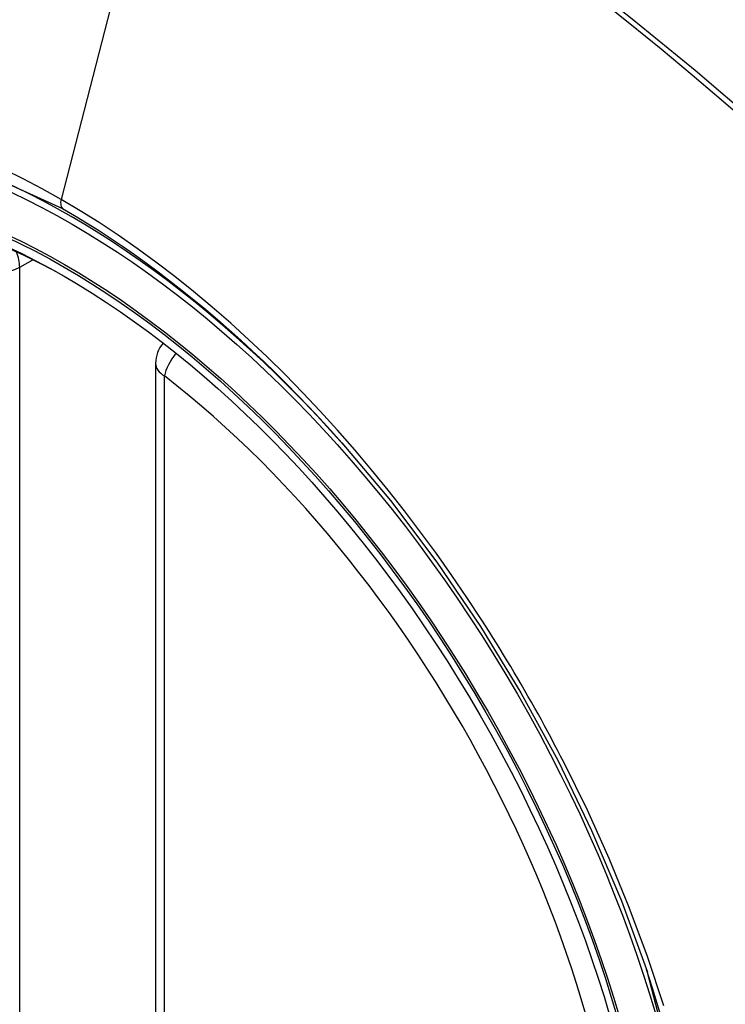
# Model space of a CAD drawing. Header units: inches. Extents: x 326.8 to 385.5, y 123.9 to 183.2.
# Tile 44 of 68: x 329.599 to 329.87, y 174.616 to 174.994. Entities that reach past the tile are written whole.
import ezdxf

# ---------------------------------------------------------------- set-up
doc = ezdxf.new("R2010")
doc.units = ezdxf.units.IN
doc.header["$MEASUREMENT"] = 0
doc.layers.add('Visible Edges(ANSI)', color=7, linetype='Continuous', lineweight=25)
doc.layers.add('Visible Tangent Edges(ANSI)', color=7, linetype='Continuous', lineweight=25)

msp = doc.modelspace()

# ---------------------------------------------------------------- linework, layer by layer
at = {"layer": 'Visible Edges(ANSI)'}
msp.add_line((329.6515605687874, 174.8617612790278), (329.6515605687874, 174.3770880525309), dxfattribs=at)
at = {"layer": 'Visible Edges(ANSI)', "flags": 128}
msp.add_lwpolyline([(329.7230788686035, 174.8313046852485), (329.7417906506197, 174.8090281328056), (329.7596393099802, 174.7854138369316), (329.7764237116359, 174.7607229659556), (329.7919721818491, 174.7352332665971), (329.8062333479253, 174.7090572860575), (329.8191261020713, 174.6823512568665), (329.8305799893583, 174.6552503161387), (329.8405282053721, 174.62787646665)], dxfattribs=at)
at = {"layer": 'Visible Edges(ANSI)'}
msp.add_arc((329.6633715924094, 174.8617612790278), 0.0118110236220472, 138.7604623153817, 180, dxfattribs=at)
for centre, major_axis, ratio, start_param, end_param in [((329.7246170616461, 174.1340270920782), (-0.6496062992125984, 1.125151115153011), 0.5773502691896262, 5.161526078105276, 5.834048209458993), ((329.6198733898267, 174.6361001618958), (0.1574803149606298, -0.2727639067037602), 0.577350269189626, 2.363976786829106, 7.060801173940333)]:
    msp.add_ellipse(centre, major_axis=major_axis, ratio=ratio, start_param=start_param, end_param=end_param, dxfattribs=at)
msp.add_ellipse((329.61639353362, 174.6340910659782), major_axis=(-0.1599409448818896, 0.2770258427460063), ratio=0.577350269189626, dxfattribs=at)
at = {"layer": 'Visible Tangent Edges(ANSI)'}
for p, q in [((329.6631644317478, 175.1104482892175), (329.6152669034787, 174.9247737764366)), ((329.5993422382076, 174.8987286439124), (329.6043328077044, 174.9016099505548)), ((329.5993422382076, 174.4140554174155), (329.5993422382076, 174.8987286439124)), ((329.6550199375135, 174.3722662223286), (329.6550199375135, 174.8569394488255))]:
    msp.add_line(p, q, dxfattribs=at)
at = {"layer": 'Visible Tangent Edges(ANSI)', "flags": 128}
for points in [[(329.8828625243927, 174.9537596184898), (329.8588967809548, 174.9742590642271), (329.8347596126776, 174.9940863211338), (329.8104798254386, 175.0132175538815), (329.7860864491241, 175.0316297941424), (329.7616088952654, 175.0493020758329), (329.7370764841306, 175.0662161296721), (329.7125223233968, 175.0823519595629), (329.687982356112, 175.097691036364), (329.6634526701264, 175.1122373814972), (329.6389245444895, 175.1259975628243), (329.6143911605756, 175.138976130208), (329.5898679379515, 175.1511604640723), (329.5653835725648, 175.162534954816), (329.5409667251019, 175.1730846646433), (329.5166460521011, 175.1827946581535), (329.4924503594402, 175.1916512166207), (329.4684074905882, 175.1996464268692), (329.4445442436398, 175.206774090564), (329.4208874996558, 175.2130280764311), (329.3974469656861, 175.218406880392), (329.3742184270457, 175.2229143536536)], [(329.6631644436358, 175.1104482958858), (329.6753882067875, 175.1032916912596), (329.6876143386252, 175.0959350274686), (329.6998426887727, 175.0883781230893), (329.712073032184, 175.0806206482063), (329.7243051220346, 175.0726623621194), (329.7365355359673, 175.0645049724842), (329.7487583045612, 175.0561520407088), (329.7609697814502, 175.0476060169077), (329.7731662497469, 175.0388693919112), (329.7853441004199, 175.0299445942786), (329.797499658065, 175.0208340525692), (329.8096292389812, 175.0115404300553), (329.8217292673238, 175.002066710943), (329.8337961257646, 174.9924160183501), (329.8458262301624, 174.9825913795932), (329.8578160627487, 174.9725959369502), (329.869762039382, 174.9624328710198), (329.881660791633, 174.9521055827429)], [(329.4069954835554, 174.5968843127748), (329.3828616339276, 174.6659560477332), (329.3694156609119, 174.7335450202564), (329.3672672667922, 174.7966160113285), (329.3765204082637, 174.8520417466), (329.3968073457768, 174.8974979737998), (329.4270707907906, 174.9307041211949), (329.466014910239, 174.9501687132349), (329.5119818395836, 174.9551475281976), (329.562646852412, 174.9453737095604), (329.6157675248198, 174.9213244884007)], [(329.6152669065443, 174.9247737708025), (329.6079584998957, 174.9288675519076), (329.6006423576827, 174.9327154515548), (329.5933277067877, 174.9363139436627)], [(329.7768892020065, 174.7631577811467), (329.7712229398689, 174.7717805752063), (329.7654165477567, 174.7802974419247), (329.7594779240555, 174.788697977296), (329.7534148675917, 174.7969717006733), (329.7472352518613, 174.8051082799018), (329.740946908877, 174.8130972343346), (329.7345577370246, 174.8209281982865), (329.7280755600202, 174.8285907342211), (329.7215076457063, 174.8360754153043), (329.7148541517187, 174.8433845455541), (329.7081174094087, 174.8505164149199), (329.70130119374, 174.8574666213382), (329.6944094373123, 174.8642309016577), (329.687445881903, 174.8708048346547), (329.6804144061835, 174.8771841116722), (329.6733188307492, 174.8833644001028), (329.6661629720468, 174.8893413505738), (329.6589543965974, 174.8951070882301), (329.6517093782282, 174.9006475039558), (329.6444375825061, 174.90595671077), (329.6371482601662, 174.9110293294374), (329.629850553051, 174.9158599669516), (329.6225537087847, 174.9204432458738), (329.6152669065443, 174.9247737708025)], [(329.6157675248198, 174.9213244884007), (329.6203686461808, 174.9186186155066), (329.6249754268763, 174.915810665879), (329.6295855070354, 174.9129019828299), (329.6341965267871, 174.9098939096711), (329.6388061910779, 174.9067878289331), (329.643412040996, 174.9035850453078), (329.6480118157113, 174.9002869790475), (329.6526030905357, 174.8968949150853), (329.65718356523, 174.8934102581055), (329.6617508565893, 174.8898343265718), (329.6663020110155, 174.886169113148), (329.670831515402, 174.8824196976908), (329.6753376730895, 174.8785879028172), (329.6798194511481, 174.8746747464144), (329.6842758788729, 174.8706813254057), (329.6887059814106, 174.866608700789), (329.6931087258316, 174.8624579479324), (329.6974831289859, 174.8582301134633), (329.7018282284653, 174.8539263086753), (329.7061429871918, 174.8495475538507), (329.710426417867, 174.8450949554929), (329.7146775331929, 174.8405695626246), (329.7188953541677, 174.8359724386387), (329.7230788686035, 174.8313046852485)], [(329.8084164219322, 174.708551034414), (329.8072150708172, 174.7108790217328), (329.806003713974, 174.7132029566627), (329.8047824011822, 174.7155227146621), (329.8035511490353, 174.7178382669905), (329.8023100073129, 174.7201495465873), (329.8010590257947, 174.7224564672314), (329.7997982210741, 174.7247589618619), (329.7985275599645, 174.7270569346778), (329.7972471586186, 174.7293503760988), (329.7959570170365, 174.7316391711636), (329.7946571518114, 174.7339232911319), (329.7933476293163, 174.7362026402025), (329.7920284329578, 174.7384771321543), (329.7906996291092, 174.7407467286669), (329.789361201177, 174.7430113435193), (329.7880132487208, 174.7452709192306), (329.7866557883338, 174.7475254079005), (329.7852888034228, 174.7497747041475), (329.7839123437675, 174.7520187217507), (329.7825264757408, 174.7542574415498), (329.7811311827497, 174.7564907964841), (329.7797265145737, 174.7587186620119), (329.7783125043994, 174.7609410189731), (329.7768892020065, 174.7631577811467)], [(329.8468119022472, 174.6149131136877), (329.8405834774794, 174.633825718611), (329.833587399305, 174.6527413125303), (329.8258756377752, 174.6715348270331), (329.8174775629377, 174.6901513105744), (329.8084164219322, 174.708551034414)], [(329.840519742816, 174.6278975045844), (329.8582504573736, 174.5594033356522)]]:
    msp.add_lwpolyline(points, dxfattribs=at)
at = {"layer": 'Visible Tangent Edges(ANSI)'}
for centre, major_axis, ratio, start_param, end_param in [((329.6188796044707, 174.635526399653), (-0.1731810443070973, 0.2999583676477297), 0.577350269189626, 5.055269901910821, 10.6526933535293), ((329.6185513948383, 174.9253426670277), (-0.0024606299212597, -0.0042619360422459), 0.577350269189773, 5.161112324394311, 6.141288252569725), ((329.5909905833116, 174.9035504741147), (0.0059055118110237, -0.0102286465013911), 0.5773502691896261, 0.7853981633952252, 1.34899113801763), ((329.5909905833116, 174.9035504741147), (-0.0118110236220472, 6e-16), 0.5773502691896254, 0.7853981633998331, 2.35619449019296), ((329.6633715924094, 174.8617612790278), (0.0072436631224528, 0.009328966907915), 0.4708410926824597, 1.514964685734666, 2.428163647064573), ((329.6633715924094, 174.8617612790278), (-0.0118110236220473, -1e-16), 0.5773502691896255, 0, 0.7853981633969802), ((329.6188294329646, 174.6354974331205), (0.1505905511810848, -0.2608304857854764), 0.577350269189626, 5.668550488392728, 8.468616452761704)]:
    msp.add_ellipse(centre, major_axis=major_axis, ratio=ratio, start_param=start_param, end_param=end_param, dxfattribs=at)
for centre, major_axis in [((329.6194716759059, 174.6358682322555), (0.171107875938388, -0.296367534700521)), ((329.6164974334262, 174.6341510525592), (-0.1626954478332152, 0.2817967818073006)), ((329.61639353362, 174.6340910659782), (0.1620986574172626, -0.2807631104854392))]:
    msp.add_ellipse(centre, major_axis=major_axis, ratio=0.577350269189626, dxfattribs=at)

doc.saveas('drawing.dxf')
